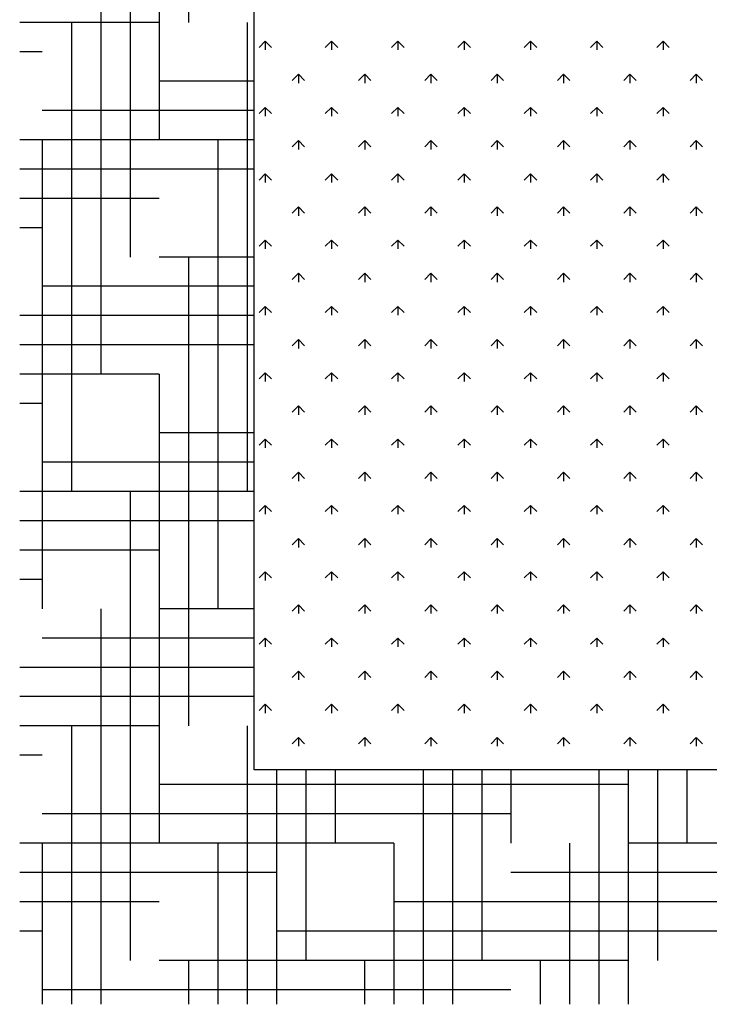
# Model space of a CAD drawing. Header units: millimetres. Extents: x -30782 to 40110, y 35885 to 73818.
# Tile 111 of 166: x 6516 to 7399, y 68543 to 69803. Entities that reach past the tile are written whole.
import ezdxf

# ---------------------------------------------------------------- set-up
doc = ezdxf.new("R2010")
doc.units = ezdxf.units.MM

# ---------------------------------------------------------------- blocks, each defined once
blk = doc.blocks.new('A$C107E516A')
for p, q in [((216.2, 1848.9, -685.7), (216.2, 1256.1, -685.7)), ((178.7, 1706.1, -685.7), (178.7, 1106.1, -685.7)), ((141.2, 1556.1, -685.7), (141.2, 956.1, -685.7)), ((300, 300, -685.7), (300, 1548.9, -685.7)), ((103.7, 1406.1, -685.7), (103.7, 806.1, -685.7)), ((178.7, 1256.1, -685.7), (0, 1256.1, -685.7)), ((66.2, 1256.1, -685.7), (66.2, 656.1, -685.7)), ((291.2, 1256.1, -685.7), (291.2, 656.1, -685.7)), ((314.2, 1232.3, -685.7), (306.3, 1224.3, -685.7)), ((314.2, 1232.3, -685.7), (314.2, 1221, -685.7)), ((314.2, 1232.3, -685.7), (322.2, 1224.3, -685.7)), ((399.1, 1232.3, -685.7), (391.1, 1224.3, -685.7)), ((399.1, 1232.3, -685.7), (399.1, 1221, -685.7)), ((399.1, 1232.3, -685.7), (407, 1224.3, -685.7)), ((483.9, 1232.3, -685.7), (476, 1224.3, -685.7)), ((483.9, 1232.3, -685.7), (483.9, 1221, -685.7)), ((483.9, 1232.3, -685.7), (491.9, 1224.3, -685.7)), ((568.8, 1232.3, -685.7), (560.8, 1224.3, -685.7)), ((568.8, 1232.3, -685.7), (568.8, 1221, -685.7)), ((568.8, 1232.3, -685.7), (576.7, 1224.3, -685.7)), ((653.6, 1232.3, -685.7), (645.7, 1224.3, -685.7)), ((653.6, 1232.3, -685.7), (653.6, 1221, -685.7)), ((653.6, 1232.3, -685.7), (661.6, 1224.3, -685.7)), ((738.5, 1232.3, -685.7), (730.5, 1224.3, -685.7)), ((738.5, 1232.3, -685.7), (738.5, 1221, -685.7)), ((738.5, 1232.3, -685.7), (746.4, 1224.3, -685.7)), ((823.3, 1232.3, -685.7), (815.4, 1224.3, -685.7)), ((823.3, 1232.3, -685.7), (823.3, 1221, -685.7)), ((823.3, 1232.3, -685.7), (831.3, 1224.3, -685.7)), ((28.7, 1218.6, -685.7), (0, 1218.6, -685.7)), ((356.6, 1189.9, -685.7), (348.7, 1181.9, -685.7)), ((356.6, 1189.9, -685.7), (356.6, 1178.6, -685.7)), ((356.6, 1189.9, -685.7), (364.6, 1181.9, -685.7)), ((441.5, 1189.9, -685.7), (433.5, 1181.9, -685.7)), ((441.5, 1189.9, -685.7), (441.5, 1178.6, -685.7)), ((441.5, 1189.9, -685.7), (449.4, 1181.9, -685.7)), ((526.3, 1189.9, -685.7), (518.4, 1181.9, -685.7)), ((526.3, 1189.9, -685.7), (526.3, 1178.6, -685.7)), ((526.3, 1189.9, -685.7), (534.3, 1181.9, -685.7)), ((611.2, 1189.9, -685.7), (603.2, 1181.9, -685.7)), ((611.2, 1189.9, -685.7), (611.2, 1178.6, -685.7)), ((611.2, 1189.9, -685.7), (619.2, 1181.9, -685.7)), ((696.1, 1189.9, -685.7), (688.1, 1181.9, -685.7)), ((696.1, 1189.9, -685.7), (696.1, 1178.6, -685.7)), ((696.1, 1189.9, -685.7), (704, 1181.9, -685.7)), ((780.9, 1189.9, -685.7), (773, 1181.9, -685.7)), ((780.9, 1189.9, -685.7), (780.9, 1178.6, -685.7)), ((780.9, 1189.9, -685.7), (788.9, 1181.9, -685.7)), ((865.8, 1189.9, -685.7), (857.8, 1181.9, -685.7)), ((865.8, 1189.9, -685.7), (865.8, 1178.6, -685.7)), ((865.8, 1189.9, -685.7), (873.7, 1181.9, -685.7)), ((300, 1181.1, -685.7), (178.7, 1181.1, -685.7)), ((314.2, 1147.4, -685.7), (306.3, 1139.5, -685.7)), ((314.2, 1147.4, -685.7), (314.2, 1136.2, -685.7)), ((314.2, 1147.4, -685.7), (322.2, 1139.5, -685.7)), ((399.1, 1147.4, -685.7), (391.1, 1139.5, -685.7)), ((399.1, 1147.4, -685.7), (399.1, 1136.2, -685.7)), ((399.1, 1147.4, -685.7), (407, 1139.5, -685.7)), ((483.9, 1147.4, -685.7), (476, 1139.5, -685.7)), ((483.9, 1147.4, -685.7), (483.9, 1136.2, -685.7)), ((483.9, 1147.4, -685.7), (491.9, 1139.5, -685.7)), ((568.8, 1147.4, -685.7), (560.8, 1139.5, -685.7)), ((568.8, 1147.4, -685.7), (568.8, 1136.2, -685.7)), ((568.8, 1147.4, -685.7), (576.7, 1139.5, -685.7)), ((653.6, 1147.4, -685.7), (645.7, 1139.5, -685.7)), ((653.6, 1147.4, -685.7), (653.6, 1136.2, -685.7)), ((653.6, 1147.4, -685.7), (661.6, 1139.5, -685.7)), ((738.5, 1147.4, -685.7), (730.5, 1139.5, -685.7)), ((738.5, 1147.4, -685.7), (738.5, 1136.2, -685.7)), ((738.5, 1147.4, -685.7), (746.4, 1139.5, -685.7)), ((823.3, 1147.4, -685.7), (815.4, 1139.5, -685.7)), ((823.3, 1147.4, -685.7), (823.3, 1136.2, -685.7)), ((823.3, 1147.4, -685.7), (831.3, 1139.5, -685.7)), ((300, 1143.6, -685.7), (28.7, 1143.6, -685.7)), ((300, 1106.1, -685.7), (0, 1106.1, -685.7)), ((28.7, 1106.1, -685.7), (28.7, 506.1, -685.7)), ((253.7, 1106.1, -685.7), (253.7, 506.1, -685.7)), ((356.6, 1105, -685.7), (348.7, 1097, -685.7)), ((356.6, 1105, -685.7), (356.6, 1093.7, -685.7)), ((356.6, 1105, -685.7), (364.6, 1097, -685.7)), ((441.5, 1105, -685.7), (433.5, 1097, -685.7)), ((441.5, 1105, -685.7), (441.5, 1093.7, -685.7)), ((441.5, 1105, -685.7), (449.4, 1097, -685.7)), ((526.3, 1105, -685.7), (518.4, 1097, -685.7)), ((526.3, 1105, -685.7), (526.3, 1093.7, -685.7)), ((526.3, 1105, -685.7), (534.3, 1097, -685.7)), ((611.2, 1105, -685.7), (603.2, 1097, -685.7)), ((611.2, 1105, -685.7), (611.2, 1093.7, -685.7)), ((611.2, 1105, -685.7), (619.2, 1097, -685.7)), ((696.1, 1105, -685.7), (688.1, 1097, -685.7)), ((696.1, 1105, -685.7), (696.1, 1093.7, -685.7)), ((696.1, 1105, -685.7), (704, 1097, -685.7)), ((780.9, 1105, -685.7), (773, 1097, -685.7)), ((780.9, 1105, -685.7), (780.9, 1093.7, -685.7)), ((780.9, 1105, -685.7), (788.9, 1097, -685.7)), ((865.8, 1105, -685.7), (857.8, 1097, -685.7)), ((865.8, 1105, -685.7), (865.8, 1093.7, -685.7)), ((865.8, 1105, -685.7), (873.7, 1097, -685.7)), ((300, 1068.6, -685.7), (0, 1068.6, -685.7)), ((314.2, 1062.6, -685.7), (306.3, 1054.6, -685.7)), ((314.2, 1062.6, -685.7), (314.2, 1051.3, -685.7)), ((314.2, 1062.6, -685.7), (322.2, 1054.6, -685.7)), ((399.1, 1062.6, -685.7), (391.1, 1054.6, -685.7)), ((399.1, 1062.6, -685.7), (399.1, 1051.3, -685.7)), ((399.1, 1062.6, -685.7), (407, 1054.6, -685.7)), ((483.9, 1062.6, -685.7), (476, 1054.6, -685.7)), ((483.9, 1062.6, -685.7), (483.9, 1051.3, -685.7)), ((483.9, 1062.6, -685.7), (491.9, 1054.6, -685.7)), ((568.8, 1062.6, -685.7), (560.8, 1054.6, -685.7)), ((568.8, 1062.6, -685.7), (568.8, 1051.3, -685.7)), ((568.8, 1062.6, -685.7), (576.7, 1054.6, -685.7)), ((653.6, 1062.6, -685.7), (645.7, 1054.6, -685.7)), ((653.6, 1062.6, -685.7), (653.6, 1051.3, -685.7)), ((653.6, 1062.6, -685.7), (661.6, 1054.6, -685.7)), ((738.5, 1062.6, -685.7), (730.5, 1054.6, -685.7)), ((738.5, 1062.6, -685.7), (738.5, 1051.3, -685.7)), ((738.5, 1062.6, -685.7), (746.4, 1054.6, -685.7)), ((823.3, 1062.6, -685.7), (815.4, 1054.6, -685.7)), ((823.3, 1062.6, -685.7), (823.3, 1051.3, -685.7)), ((823.3, 1062.6, -685.7), (831.3, 1054.6, -685.7)), ((178.7, 1031.1, -685.7), (0, 1031.1, -685.7)), ((356.6, 1020.1, -685.7), (348.7, 1012.2, -685.7)), ((356.6, 1020.1, -685.7), (356.6, 1008.9, -685.7)), ((356.6, 1020.1, -685.7), (364.6, 1012.2, -685.7)), ((441.5, 1020.1, -685.7), (433.5, 1012.2, -685.7)), ((441.5, 1020.1, -685.7), (441.5, 1008.9, -685.7)), ((441.5, 1020.1, -685.7), (449.4, 1012.2, -685.7)), ((526.3, 1020.1, -685.7), (518.4, 1012.2, -685.7)), ((526.3, 1020.1, -685.7), (526.3, 1008.9, -685.7)), ((526.3, 1020.1, -685.7), (534.3, 1012.2, -685.7)), ((611.2, 1020.1, -685.7), (603.2, 1012.2, -685.7)), ((611.2, 1020.1, -685.7), (611.2, 1008.9, -685.7)), ((611.2, 1020.1, -685.7), (619.2, 1012.2, -685.7)), ((696.1, 1020.1, -685.7), (688.1, 1012.2, -685.7)), ((696.1, 1020.1, -685.7), (696.1, 1008.9, -685.7)), ((696.1, 1020.1, -685.7), (704, 1012.2, -685.7)), ((780.9, 1020.1, -685.7), (773, 1012.2, -685.7)), ((780.9, 1020.1, -685.7), (780.9, 1008.9, -685.7)), ((780.9, 1020.1, -685.7), (788.9, 1012.2, -685.7)), ((865.8, 1020.1, -685.7), (857.8, 1012.2, -685.7)), ((865.8, 1020.1, -685.7), (865.8, 1008.9, -685.7)), ((865.8, 1020.1, -685.7), (873.7, 1012.2, -685.7)), ((28.7, 993.6, -685.7), (0, 993.6, -685.7)), ((314.2, 977.7, -685.7), (306.3, 969.8, -685.7)), ((314.2, 977.7, -685.7), (314.2, 966.5, -685.7)), ((314.2, 977.7, -685.7), (322.2, 969.8, -685.7)), ((399.1, 977.7, -685.7), (391.1, 969.8, -685.7)), ((399.1, 977.7, -685.7), (399.1, 966.5, -685.7)), ((399.1, 977.7, -685.7), (407, 969.8, -685.7)), ((483.9, 977.7, -685.7), (476, 969.8, -685.7)), ((483.9, 977.7, -685.7), (483.9, 966.5, -685.7)), ((483.9, 977.7, -685.7), (491.9, 969.8, -685.7)), ((568.8, 977.7, -685.7), (560.8, 969.8, -685.7)), ((568.8, 977.7, -685.7), (568.8, 966.5, -685.7)), ((568.8, 977.7, -685.7), (576.7, 969.8, -685.7)), ((653.6, 977.7, -685.7), (645.7, 969.8, -685.7)), ((653.6, 977.7, -685.7), (653.6, 966.5, -685.7)), ((653.6, 977.7, -685.7), (661.6, 969.8, -685.7)), ((738.5, 977.7, -685.7), (730.5, 969.8, -685.7)), ((738.5, 977.7, -685.7), (738.5, 966.5, -685.7)), ((738.5, 977.7, -685.7), (746.4, 969.8, -685.7)), ((823.3, 977.7, -685.7), (815.4, 969.8, -685.7)), ((823.3, 977.7, -685.7), (823.3, 966.5, -685.7)), ((823.3, 977.7, -685.7), (831.3, 969.8, -685.7)), ((300, 956.1, -685.7), (178.7, 956.1, -685.7)), ((216.2, 956.1, -685.7), (216.2, 356.1, -685.7)), ((356.6, 935.3, -685.7), (348.7, 927.3, -685.7)), ((356.6, 935.3, -685.7), (356.6, 924, -685.7)), ((356.6, 935.3, -685.7), (364.6, 927.3, -685.7)), ((441.5, 935.3, -685.7), (433.5, 927.3, -685.7)), ((441.5, 935.3, -685.7), (441.5, 924, -685.7)), ((441.5, 935.3, -685.7), (449.4, 927.3, -685.7)), ((526.3, 935.3, -685.7), (518.4, 927.3, -685.7)), ((526.3, 935.3, -685.7), (526.3, 924, -685.7)), ((526.3, 935.3, -685.7), (534.3, 927.3, -685.7)), ((611.2, 935.3, -685.7), (603.2, 927.3, -685.7)), ((611.2, 935.3, -685.7), (611.2, 924, -685.7)), ((611.2, 935.3, -685.7), (619.2, 927.3, -685.7)), ((696.1, 935.3, -685.7), (688.1, 927.3, -685.7)), ((696.1, 935.3, -685.7), (696.1, 924, -685.7)), ((696.1, 935.3, -685.7), (704, 927.3, -685.7)), ((780.9, 935.3, -685.7), (773, 927.3, -685.7)), ((780.9, 935.3, -685.7), (780.9, 924, -685.7)), ((780.9, 935.3, -685.7), (788.9, 927.3, -685.7)), ((865.8, 935.3, -685.7), (857.8, 927.3, -685.7)), ((865.8, 935.3, -685.7), (865.8, 924, -685.7)), ((865.8, 935.3, -685.7), (873.7, 927.3, -685.7)), ((300, 918.6, -685.7), (28.7, 918.6, -685.7)), ((314.2, 892.9, -685.7), (306.3, 884.9, -685.7)), ((314.2, 892.9, -685.7), (314.2, 881.6, -685.7)), ((314.2, 892.9, -685.7), (322.2, 884.9, -685.7)), ((399.1, 892.9, -685.7), (391.1, 884.9, -685.7)), ((399.1, 892.9, -685.7), (399.1, 881.6, -685.7)), ((399.1, 892.9, -685.7), (407, 884.9, -685.7)), ((483.9, 892.9, -685.7), (476, 884.9, -685.7)), ((483.9, 892.9, -685.7), (483.9, 881.6, -685.7)), ((483.9, 892.9, -685.7), (491.9, 884.9, -685.7)), ((568.8, 892.9, -685.7), (560.8, 884.9, -685.7)), ((568.8, 892.9, -685.7), (568.8, 881.6, -685.7)), ((568.8, 892.9, -685.7), (576.7, 884.9, -685.7)), ((653.6, 892.9, -685.7), (645.7, 884.9, -685.7)), ((653.6, 892.9, -685.7), (653.6, 881.6, -685.7)), ((653.6, 892.9, -685.7), (661.6, 884.9, -685.7)), ((738.5, 892.9, -685.7), (730.5, 884.9, -685.7)), ((738.5, 892.9, -685.7), (738.5, 881.6, -685.7)), ((738.5, 892.9, -685.7), (746.4, 884.9, -685.7)), ((823.3, 892.9, -685.7), (815.4, 884.9, -685.7)), ((823.3, 892.9, -685.7), (823.3, 881.6, -685.7)), ((823.3, 892.9, -685.7), (831.3, 884.9, -685.7)), ((300, 881.1, -685.7), (0, 881.1, -685.7)), ((356.6, 850.4, -685.7), (348.7, 842.5, -685.7)), ((356.6, 850.4, -685.7), (356.6, 839.2, -685.7)), ((356.6, 850.4, -685.7), (364.6, 842.5, -685.7)), ((441.5, 850.4, -685.7), (433.5, 842.5, -685.7)), ((441.5, 850.4, -685.7), (441.5, 839.2, -685.7)), ((441.5, 850.4, -685.7), (449.4, 842.5, -685.7)), ((526.3, 850.4, -685.7), (518.4, 842.5, -685.7)), ((526.3, 850.4, -685.7), (526.3, 839.2, -685.7)), ((526.3, 850.4, -685.7), (534.3, 842.5, -685.7)), ((611.2, 850.4, -685.7), (603.2, 842.5, -685.7)), ((611.2, 850.4, -685.7), (611.2, 839.2, -685.7)), ((611.2, 850.4, -685.7), (619.2, 842.5, -685.7)), ((696.1, 850.4, -685.7), (688.1, 842.5, -685.7)), ((696.1, 850.4, -685.7), (696.1, 839.2, -685.7)), ((696.1, 850.4, -685.7), (704, 842.5, -685.7)), ((780.9, 850.4, -685.7), (773, 842.5, -685.7)), ((780.9, 850.4, -685.7), (780.9, 839.2, -685.7)), ((780.9, 850.4, -685.7), (788.9, 842.5, -685.7)), ((865.8, 850.4, -685.7), (857.8, 842.5, -685.7)), ((865.8, 850.4, -685.7), (865.8, 839.2, -685.7)), ((865.8, 850.4, -685.7), (873.7, 842.5, -685.7)), ((300, 843.6, -685.7), (0, 843.6, -685.7)), ((314.2, 808, -685.7), (306.3, 800.1, -685.7)), ((314.2, 808, -685.7), (314.2, 796.8, -685.7)), ((314.2, 808, -685.7), (322.2, 800.1, -685.7)), ((399.1, 808, -685.7), (391.1, 800.1, -685.7)), ((399.1, 808, -685.7), (399.1, 796.8, -685.7)), ((399.1, 808, -685.7), (407, 800.1, -685.7)), ((483.9, 808, -685.7), (476, 800.1, -685.7)), ((483.9, 808, -685.7), (483.9, 796.8, -685.7)), ((483.9, 808, -685.7), (491.9, 800.1, -685.7)), ((568.8, 808, -685.7), (560.8, 800.1, -685.7)), ((568.8, 808, -685.7), (568.8, 796.8, -685.7)), ((568.8, 808, -685.7), (576.7, 800.1, -685.7)), ((653.6, 808, -685.7), (645.7, 800.1, -685.7)), ((653.6, 808, -685.7), (653.6, 796.8, -685.7)), ((653.6, 808, -685.7), (661.6, 800.1, -685.7)), ((738.5, 808, -685.7), (730.5, 800.1, -685.7)), ((738.5, 808, -685.7), (738.5, 796.8, -685.7)), ((738.5, 808, -685.7), (746.4, 800.1, -685.7)), ((823.3, 808, -685.7), (815.4, 800.1, -685.7)), ((823.3, 808, -685.7), (823.3, 796.8, -685.7)), ((823.3, 808, -685.7), (831.3, 800.1, -685.7)), ((178.7, 806.1, -685.7), (0, 806.1, -685.7)), ((178.7, 806.1, -685.7), (178.7, 206.1, -685.7)), ((28.7, 768.6, -685.7), (0, 768.6, -685.7)), ((356.6, 765.6, -685.7), (348.7, 757.6, -685.7)), ((356.6, 765.6, -685.7), (356.6, 754.3, -685.7)), ((356.6, 765.6, -685.7), (364.6, 757.6, -685.7)), ((441.5, 765.6, -685.7), (433.5, 757.6, -685.7)), ((441.5, 765.6, -685.7), (441.5, 754.3, -685.7)), ((441.5, 765.6, -685.7), (449.4, 757.6, -685.7)), ((526.3, 765.6, -685.7), (518.4, 757.6, -685.7)), ((526.3, 765.6, -685.7), (526.3, 754.3, -685.7)), ((526.3, 765.6, -685.7), (534.3, 757.6, -685.7)), ((611.2, 765.6, -685.7), (603.2, 757.6, -685.7)), ((611.2, 765.6, -685.7), (611.2, 754.3, -685.7)), ((611.2, 765.6, -685.7), (619.2, 757.6, -685.7)), ((696.1, 765.6, -685.7), (688.1, 757.6, -685.7)), ((696.1, 765.6, -685.7), (696.1, 754.3, -685.7)), ((696.1, 765.6, -685.7), (704, 757.6, -685.7)), ((780.9, 765.6, -685.7), (773, 757.6, -685.7)), ((780.9, 765.6, -685.7), (780.9, 754.3, -685.7)), ((780.9, 765.6, -685.7), (788.9, 757.6, -685.7)), ((865.8, 765.6, -685.7), (857.8, 757.6, -685.7)), ((865.8, 765.6, -685.7), (865.8, 754.3, -685.7)), ((865.8, 765.6, -685.7), (873.7, 757.6, -685.7)), ((300, 731.1, -685.7), (178.7, 731.1, -685.7)), ((314.2, 723.2, -685.7), (306.3, 715.2, -685.7)), ((314.2, 723.2, -685.7), (314.2, 711.9, -685.7)), ((314.2, 723.2, -685.7), (322.2, 715.2, -685.7)), ((399.1, 723.2, -685.7), (391.1, 715.2, -685.7)), ((399.1, 723.2, -685.7), (399.1, 711.9, -685.7)), ((399.1, 723.2, -685.7), (407, 715.2, -685.7)), ((483.9, 723.2, -685.7), (476, 715.2, -685.7)), ((483.9, 723.2, -685.7), (483.9, 711.9, -685.7)), ((483.9, 723.2, -685.7), (491.9, 715.2, -685.7)), ((568.8, 723.2, -685.7), (560.8, 715.2, -685.7)), ((568.8, 723.2, -685.7), (568.8, 711.9, -685.7)), ((568.8, 723.2, -685.7), (576.7, 715.2, -685.7)), ((653.6, 723.2, -685.7), (645.7, 715.2, -685.7)), ((653.6, 723.2, -685.7), (653.6, 711.9, -685.7)), ((653.6, 723.2, -685.7), (661.6, 715.2, -685.7)), ((738.5, 723.2, -685.7), (730.5, 715.2, -685.7)), ((738.5, 723.2, -685.7), (738.5, 711.9, -685.7)), ((738.5, 723.2, -685.7), (746.4, 715.2, -685.7)), ((823.3, 723.2, -685.7), (815.4, 715.2, -685.7)), ((823.3, 723.2, -685.7), (823.3, 711.9, -685.7)), ((823.3, 723.2, -685.7), (831.3, 715.2, -685.7)), ((300, 693.6, -685.7), (28.7, 693.6, -685.7)), ((356.6, 680.7, -685.7), (348.7, 672.8, -685.7)), ((356.6, 680.7, -685.7), (356.6, 669.5, -685.7)), ((356.6, 680.7, -685.7), (364.6, 672.8, -685.7)), ((441.5, 680.7, -685.7), (433.5, 672.8, -685.7)), ((441.5, 680.7, -685.7), (441.5, 669.5, -685.7)), ((441.5, 680.7, -685.7), (449.4, 672.8, -685.7)), ((526.3, 680.7, -685.7), (518.4, 672.8, -685.7)), ((526.3, 680.7, -685.7), (526.3, 669.5, -685.7)), ((526.3, 680.7, -685.7), (534.3, 672.8, -685.7)), ((611.2, 680.7, -685.7), (603.2, 672.8, -685.7)), ((611.2, 680.7, -685.7), (611.2, 669.5, -685.7)), ((611.2, 680.7, -685.7), (619.2, 672.8, -685.7)), ((696.1, 680.7, -685.7), (688.1, 672.8, -685.7)), ((696.1, 680.7, -685.7), (696.1, 669.5, -685.7)), ((696.1, 680.7, -685.7), (704, 672.8, -685.7)), ((780.9, 680.7, -685.7), (773, 672.8, -685.7)), ((780.9, 680.7, -685.7), (780.9, 669.5, -685.7)), ((780.9, 680.7, -685.7), (788.9, 672.8, -685.7)), ((865.8, 680.7, -685.7), (857.8, 672.8, -685.7)), ((865.8, 680.7, -685.7), (865.8, 669.5, -685.7)), ((865.8, 680.7, -685.7), (873.7, 672.8, -685.7)), ((300, 656.1, -685.7), (0, 656.1, -685.7)), ((141.2, 656.1, -685.7), (141.2, 56.1, -685.7)), ((314.2, 638.3, -685.7), (306.3, 630.4, -685.7)), ((314.2, 638.3, -685.7), (314.2, 627.1, -685.7)), ((314.2, 638.3, -685.7), (322.2, 630.4, -685.7)), ((399.1, 638.3, -685.7), (391.1, 630.4, -685.7)), ((399.1, 638.3, -685.7), (399.1, 627.1, -685.7)), ((399.1, 638.3, -685.7), (407, 630.4, -685.7)), ((483.9, 638.3, -685.7), (476, 630.4, -685.7)), ((483.9, 638.3, -685.7), (483.9, 627.1, -685.7)), ((483.9, 638.3, -685.7), (491.9, 630.4, -685.7)), ((568.8, 638.3, -685.7), (560.8, 630.4, -685.7)), ((568.8, 638.3, -685.7), (568.8, 627.1, -685.7)), ((568.8, 638.3, -685.7), (576.7, 630.4, -685.7)), ((653.6, 638.3, -685.7), (645.7, 630.4, -685.7)), ((653.6, 638.3, -685.7), (653.6, 627.1, -685.7)), ((653.6, 638.3, -685.7), (661.6, 630.4, -685.7)), ((738.5, 638.3, -685.7), (730.5, 630.4, -685.7)), ((738.5, 638.3, -685.7), (738.5, 627.1, -685.7)), ((738.5, 638.3, -685.7), (746.4, 630.4, -685.7)), ((823.3, 638.3, -685.7), (815.4, 630.4, -685.7)), ((823.3, 638.3, -685.7), (823.3, 627.1, -685.7)), ((823.3, 638.3, -685.7), (831.3, 630.4, -685.7)), ((300, 618.6, -685.7), (0, 618.6, -685.7)), ((356.6, 595.9, -685.7), (348.7, 587.9, -685.7)), ((356.6, 595.9, -685.7), (356.6, 584.6, -685.7)), ((356.6, 595.9, -685.7), (364.6, 587.9, -685.7)), ((441.5, 595.9, -685.7), (433.5, 587.9, -685.7)), ((441.5, 595.9, -685.7), (441.5, 584.6, -685.7)), ((441.5, 595.9, -685.7), (449.4, 587.9, -685.7)), ((526.3, 595.9, -685.7), (518.4, 587.9, -685.7)), ((526.3, 595.9, -685.7), (526.3, 584.6, -685.7)), ((526.3, 595.9, -685.7), (534.3, 587.9, -685.7)), ((611.2, 595.9, -685.7), (603.2, 587.9, -685.7)), ((611.2, 595.9, -685.7), (611.2, 584.6, -685.7)), ((611.2, 595.9, -685.7), (619.2, 587.9, -685.7)), ((696.1, 595.9, -685.7), (688.1, 587.9, -685.7)), ((696.1, 595.9, -685.7), (696.1, 584.6, -685.7)), ((696.1, 595.9, -685.7), (704, 587.9, -685.7)), ((780.9, 595.9, -685.7), (773, 587.9, -685.7)), ((780.9, 595.9, -685.7), (780.9, 584.6, -685.7)), ((780.9, 595.9, -685.7), (788.9, 587.9, -685.7)), ((865.8, 595.9, -685.7), (857.8, 587.9, -685.7)), ((865.8, 595.9, -685.7), (865.8, 584.6, -685.7)), ((865.8, 595.9, -685.7), (873.7, 587.9, -685.7)), ((178.7, 581.1, -685.7), (0, 581.1, -685.7)), ((28.7, 543.6, -685.7), (0, 543.6, -685.7)), ((314.2, 553.5, -685.7), (306.3, 545.5, -685.7)), ((314.2, 553.5, -685.7), (314.2, 542.2, -685.7)), ((314.2, 553.5, -685.7), (322.2, 545.5, -685.7)), ((399.1, 553.5, -685.7), (391.1, 545.5, -685.7)), ((399.1, 553.5, -685.7), (399.1, 542.2, -685.7)), ((399.1, 553.5, -685.7), (407, 545.5, -685.7)), ((483.9, 553.5, -685.7), (476, 545.5, -685.7)), ((483.9, 553.5, -685.7), (483.9, 542.2, -685.7)), ((483.9, 553.5, -685.7), (491.9, 545.5, -685.7)), ((568.8, 553.5, -685.7), (560.8, 545.5, -685.7)), ((568.8, 553.5, -685.7), (568.8, 542.2, -685.7)), ((568.8, 553.5, -685.7), (576.7, 545.5, -685.7)), ((653.6, 553.5, -685.7), (645.7, 545.5, -685.7)), ((653.6, 553.5, -685.7), (653.6, 542.2, -685.7)), ((653.6, 553.5, -685.7), (661.6, 545.5, -685.7)), ((738.5, 553.5, -685.7), (730.5, 545.5, -685.7)), ((738.5, 553.5, -685.7), (738.5, 542.2, -685.7)), ((738.5, 553.5, -685.7), (746.4, 545.5, -685.7)), ((823.3, 553.5, -685.7), (815.4, 545.5, -685.7)), ((823.3, 553.5, -685.7), (823.3, 542.2, -685.7)), ((823.3, 553.5, -685.7), (831.3, 545.5, -685.7)), ((103.7, 506.1, -685.7), (103.7, 0, -685.7)), ((300, 506.1, -685.7), (178.7, 506.1, -685.7)), ((356.6, 511, -685.7), (348.7, 503.1, -685.7)), ((356.6, 511, -685.7), (356.6, 499.8, -685.7)), ((356.6, 511, -685.7), (364.6, 503.1, -685.7)), ((441.5, 511, -685.7), (433.5, 503.1, -685.7)), ((441.5, 511, -685.7), (441.5, 499.8, -685.7)), ((441.5, 511, -685.7), (449.4, 503.1, -685.7)), ((526.3, 511, -685.7), (518.4, 503.1, -685.7)), ((526.3, 511, -685.7), (526.3, 499.8, -685.7)), ((526.3, 511, -685.7), (534.3, 503.1, -685.7)), ((611.2, 511, -685.7), (603.2, 503.1, -685.7)), ((611.2, 511, -685.7), (611.2, 499.8, -685.7)), ((611.2, 511, -685.7), (619.2, 503.1, -685.7)), ((696.1, 511, -685.7), (688.1, 503.1, -685.7)), ((696.1, 511, -685.7), (696.1, 499.8, -685.7)), ((696.1, 511, -685.7), (704, 503.1, -685.7)), ((780.9, 511, -685.7), (773, 503.1, -685.7)), ((780.9, 511, -685.7), (780.9, 499.8, -685.7)), ((780.9, 511, -685.7), (788.9, 503.1, -685.7)), ((865.8, 511, -685.7), (857.8, 503.1, -685.7)), ((865.8, 511, -685.7), (865.8, 499.8, -685.7)), ((865.8, 511, -685.7), (873.7, 503.1, -685.7)), ((300, 468.6, -685.7), (28.7, 468.6, -685.7)), ((314.2, 468.6, -685.7), (306.3, 460.6, -685.7)), ((314.2, 468.6, -685.7), (314.2, 457.4, -685.7)), ((314.2, 468.6, -685.7), (322.2, 460.6, -685.7)), ((399.1, 468.6, -685.7), (391.1, 460.6, -685.7)), ((399.1, 468.6, -685.7), (399.1, 457.4, -685.7)), ((399.1, 468.6, -685.7), (407, 460.6, -685.7)), ((483.9, 468.6, -685.7), (476, 460.6, -685.7)), ((483.9, 468.6, -685.7), (483.9, 457.4, -685.7)), ((483.9, 468.6, -685.7), (491.9, 460.6, -685.7)), ((568.8, 468.6, -685.7), (560.8, 460.6, -685.7)), ((568.8, 468.6, -685.7), (568.8, 457.4, -685.7)), ((568.8, 468.6, -685.7), (576.7, 460.6, -685.7)), ((653.6, 468.6, -685.7), (645.7, 460.6, -685.7)), ((653.6, 468.6, -685.7), (653.6, 457.4, -685.7)), ((653.6, 468.6, -685.7), (661.6, 460.6, -685.7)), ((738.5, 468.6, -685.7), (730.5, 460.6, -685.7)), ((738.5, 468.6, -685.7), (738.5, 457.4, -685.7)), ((738.5, 468.6, -685.7), (746.4, 460.6, -685.7)), ((823.3, 468.6, -685.7), (815.4, 460.6, -685.7)), ((823.3, 468.6, -685.7), (823.3, 457.4, -685.7)), ((823.3, 468.6, -685.7), (831.3, 460.6, -685.7)), ((300, 431.1, -685.7), (0, 431.1, -685.7)), ((356.6, 426.2, -685.7), (348.7, 418.2, -685.7)), ((356.6, 426.2, -685.7), (356.6, 414.9, -685.7)), ((356.6, 426.2, -685.7), (364.6, 418.2, -685.7)), ((441.5, 426.2, -685.7), (433.5, 418.2, -685.7)), ((441.5, 426.2, -685.7), (441.5, 414.9, -685.7)), ((441.5, 426.2, -685.7), (449.4, 418.2, -685.7)), ((526.3, 426.2, -685.7), (518.4, 418.2, -685.7)), ((526.3, 426.2, -685.7), (526.3, 414.9, -685.7)), ((526.3, 426.2, -685.7), (534.3, 418.2, -685.7)), ((611.2, 426.2, -685.7), (603.2, 418.2, -685.7)), ((611.2, 426.2, -685.7), (611.2, 414.9, -685.7)), ((611.2, 426.2, -685.7), (619.2, 418.2, -685.7)), ((696.1, 426.2, -685.7), (688.1, 418.2, -685.7)), ((696.1, 426.2, -685.7), (696.1, 414.9, -685.7)), ((696.1, 426.2, -685.7), (704, 418.2, -685.7)), ((780.9, 426.2, -685.7), (773, 418.2, -685.7)), ((780.9, 426.2, -685.7), (780.9, 414.9, -685.7)), ((780.9, 426.2, -685.7), (788.9, 418.2, -685.7)), ((865.8, 426.2, -685.7), (857.8, 418.2, -685.7)), ((865.8, 426.2, -685.7), (865.8, 414.9, -685.7)), ((865.8, 426.2, -685.7), (873.7, 418.2, -685.7)), ((300, 393.6, -685.7), (0, 393.6, -685.7)), ((314.2, 383.8, -685.7), (306.3, 375.8, -685.7)), ((314.2, 383.8, -685.7), (314.2, 372.5, -685.7)), ((314.2, 383.8, -685.7), (322.2, 375.8, -685.7)), ((399.1, 383.8, -685.7), (391.1, 375.8, -685.7)), ((399.1, 383.8, -685.7), (399.1, 372.5, -685.7)), ((399.1, 383.8, -685.7), (407, 375.8, -685.7)), ((483.9, 383.8, -685.7), (476, 375.8, -685.7)), ((483.9, 383.8, -685.7), (483.9, 372.5, -685.7)), ((483.9, 383.8, -685.7), (491.9, 375.8, -685.7)), ((568.8, 383.8, -685.7), (560.8, 375.8, -685.7)), ((568.8, 383.8, -685.7), (568.8, 372.5, -685.7)), ((568.8, 383.8, -685.7), (576.7, 375.8, -685.7)), ((653.6, 383.8, -685.7), (645.7, 375.8, -685.7)), ((653.6, 383.8, -685.7), (653.6, 372.5, -685.7)), ((653.6, 383.8, -685.7), (661.6, 375.8, -685.7)), ((738.5, 383.8, -685.7), (730.5, 375.8, -685.7)), ((738.5, 383.8, -685.7), (738.5, 372.5, -685.7)), ((738.5, 383.8, -685.7), (746.4, 375.8, -685.7)), ((823.3, 383.8, -685.7), (815.4, 375.8, -685.7)), ((823.3, 383.8, -685.7), (823.3, 372.5, -685.7)), ((823.3, 383.8, -685.7), (831.3, 375.8, -685.7)), ((178.7, 356.1, -685.7), (0, 356.1, -685.7)), ((66.2, 356.1, -685.7), (66.2, 0, -685.7)), ((291.2, 356.1, -685.7), (291.2, 0, -685.7)), ((356.6, 341.3, -685.7), (348.7, 333.4, -685.7)), ((356.6, 341.3, -685.7), (356.6, 330.1, -685.7)), ((356.6, 341.3, -685.7), (364.6, 333.4, -685.7)), ((441.5, 341.3, -685.7), (433.5, 333.4, -685.7)), ((441.5, 341.3, -685.7), (441.5, 330.1, -685.7)), ((441.5, 341.3, -685.7), (449.4, 333.4, -685.7)), ((526.3, 341.3, -685.7), (518.4, 333.4, -685.7)), ((526.3, 341.3, -685.7), (526.3, 330.1, -685.7)), ((526.3, 341.3, -685.7), (534.3, 333.4, -685.7)), ((611.2, 341.3, -685.7), (603.2, 333.4, -685.7)), ((611.2, 341.3, -685.7), (611.2, 330.1, -685.7)), ((611.2, 341.3, -685.7), (619.2, 333.4, -685.7)), ((696.1, 341.3, -685.7), (688.1, 333.4, -685.7)), ((696.1, 341.3, -685.7), (696.1, 330.1, -685.7)), ((696.1, 341.3, -685.7), (704, 333.4, -685.7)), ((780.9, 341.3, -685.7), (773, 333.4, -685.7)), ((780.9, 341.3, -685.7), (780.9, 330.1, -685.7)), ((780.9, 341.3, -685.7), (788.9, 333.4, -685.7)), ((865.8, 341.3, -685.7), (857.8, 333.4, -685.7)), ((865.8, 341.3, -685.7), (865.8, 330.1, -685.7)), ((865.8, 341.3, -685.7), (873.7, 333.4, -685.7)), ((28.7, 318.6, -685.7), (0, 318.6, -685.7)), ((2673.9, 300, -685.7), (300, 300, -685.7)), ((328.7, 300, -685.7), (328.7, 0, -685.7)), ((366.2, 300, -685.7), (366.2, 56.1, -685.7)), ((403.7, 300, -685.7), (403.7, 206.1, -685.7)), ((516.2, 300, -685.7), (516.2, 0, -685.7)), ((553.7, 300, -685.7), (553.7, 0, -685.7)), ((591.2, 300, -685.7), (591.2, 56.1, -685.7)), ((628.7, 300, -685.7), (628.7, 206.1, -685.7)), ((741.2, 300, -685.7), (741.2, 0, -685.7)), ((778.7, 300, -685.7), (778.7, 0, -685.7)), ((816.2, 300, -685.7), (816.2, 56.1, -685.7)), ((853.7, 300, -685.7), (853.7, 206.1, -685.7)), ((778.7, 281.1, -685.7), (178.7, 281.1, -685.7)), ((628.7, 243.6, -685.7), (28.7, 243.6, -685.7)), ((478.7, 206.1, -685.7), (0, 206.1, -685.7)), ((28.7, 206.1, -685.7), (28.7, 0, -685.7)), ((253.7, 206.1, -685.7), (253.7, 0, -685.7)), ((478.7, 206.1, -685.7), (478.7, 0, -685.7)), ((703.7, 206.1, -685.7), (703.7, 0, -685.7)), ((1378.7, 206.1, -685.7), (778.7, 206.1, -685.7)), ((328.7, 168.6, -685.7), (0, 168.6, -685.7)), ((1228.7, 168.6, -685.7), (628.7, 168.6, -685.7)), ((178.7, 131.1, -685.7), (0, 131.1, -685.7)), ((1078.7, 131.1, -685.7), (478.7, 131.1, -685.7)), ((28.7, 93.6, -685.7), (0, 93.6, -685.7)), ((928.7, 93.6, -685.7), (328.7, 93.6, -685.7)), ((778.7, 56.1, -685.7), (178.7, 56.1, -685.7)), ((216.2, 56.1, -685.7), (216.2, 0, -685.7)), ((441.2, 56.1, -685.7), (441.2, 0, -685.7)), ((666.2, 56.1, -685.7), (666.2, 0, -685.7)), ((628.7, 18.6, -685.7), (28.7, 18.6, -685.7))]:
    blk.add_line(p, q)

msp = doc.modelspace()

# ---------------------------------------------------------------- block references
msp.add_blockref('A$C107E516A', (6516.1, 68543.4))

doc.saveas('drawing.dxf')
